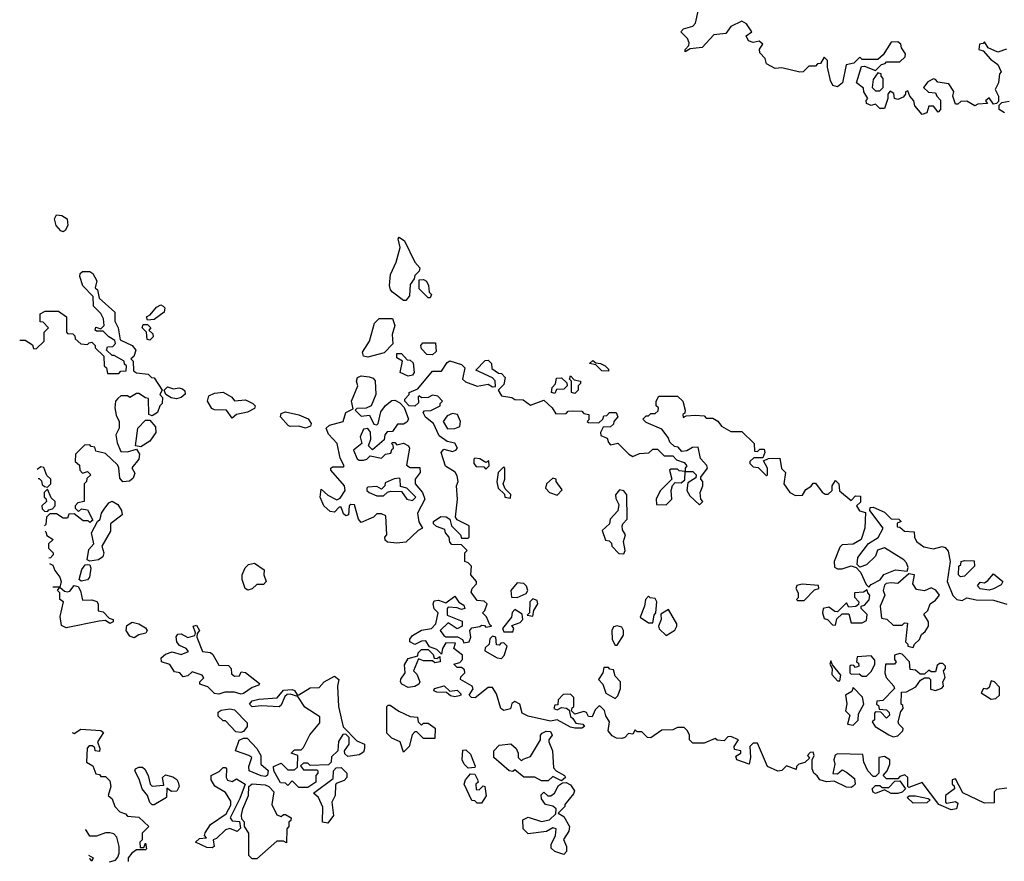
# Model space of a CAD drawing. Extents: x 2710666 to 2828562, y 857017 to 964538.
# Tile 38 of 138: x 2712240 to 2716664, y 900969 to 904749. Entities that reach past the tile are written whole.
import ezdxf

# ---------------------------------------------------------------- set-up
doc = ezdxf.new("R2010")
doc.units = 0

msp = doc.modelspace()

# ---------------------------------------------------------------- linework, layer by layer
at = {"layer": '0CON05XD'}
for points in [[(2716673.3, 904616.7), (2716635, 904602.5), (2716591.7, 904621.7), (2716575, 904650), (2716568.3, 904641.7), (2716551.7, 904638.3), (2716550, 904615), (2716568.3, 904608.3), (2716601.7, 904571.7), (2716635, 904547.5), (2716650, 904515), (2716642.5, 904505), (2716637.5, 904465), (2716622.5, 904435), (2716637.5, 904405), (2716638.3, 904381.7), (2716628.3, 904371.7), (2716615, 904370), (2716595, 904397.5), (2716580, 904385), (2716588.3, 904371.7), (2716545, 904370), (2716531.7, 904361.7), (2716495, 904382.5), (2716468.3, 904381.7), (2716455, 904370), (2716445, 904370), (2716432.5, 904405), (2716437, 904427), (2716415, 904460), (2716365, 904467.5), (2716355, 904480), (2716345, 904482.5), (2716320.7, 904469.3), (2716300, 904445), (2716323, 904423), (2716355, 904420), (2716360, 904405), (2716377, 904387), (2716377.5, 904345), (2716367, 904333), (2716345, 904360), (2716325, 904360), (2716315, 904330), (2716295, 904322.5), (2716261.7, 904361.7), (2716257.5, 904385), (2716240, 904405), (2716230, 904430), (2716220, 904425), (2716220, 904415), (2716209.3, 904400.7), (2716185, 904390), (2716170, 904395), (2716167, 904417), (2716151.7, 904428.3), (2716140, 904415), (2716140, 904395), (2716125, 904350), (2716105, 904350), (2716085, 904370), (2716065, 904363.3), (2716045, 904372.5), (2716043.6, 904386.4), (2716050, 904395), (2716032.5, 904425), (2716031.7, 904441.7), (2716000, 904465), (2716021.7, 904538.3), (2716035, 904540), (2716085, 904520), (2716111.7, 904548.3), (2716128.3, 904551.7), (2716135, 904560), (2716195, 904560), (2716218.3, 904581.7), (2716220, 904595), (2716201.7, 904621.7), (2716198.3, 904638.3), (2716185, 904650), (2716155, 904647.5), (2716119.3, 904590.7), (2716095, 904570), (2716025, 904570), (2716015, 904580), (2715987, 904553), (2715953.3, 904546.7), (2715937.5, 904465), (2715915, 904447.5), (2715893.6, 904453.6), (2715882.5, 904475), (2715870, 904535), (2715870, 904565), (2715855, 904580), (2715838.3, 904551.7), (2715825, 904550), (2715815, 904540), (2715785, 904540), (2715760, 904515), (2715745, 904512.5), (2715665, 904532.5), (2715635, 904530), (2715595, 904550), (2715590, 904575), (2715565, 904600), (2715563.3, 904616.7), (2715578.3, 904638.3), (2715561.7, 904651.7), (2715535, 904646.7), (2715514.1, 904654.1), (2715503.8, 904676.2), (2715530, 904695), (2715505, 904730), (2715485, 904742.5), (2715435, 904718.8), (2715412.7, 904687.3), (2715359.3, 904680.7), (2715305.6, 904624.4), (2715252.5, 904617.5), (2715230, 904605), (2715230, 904615), (2715247, 904633), (2715247.5, 904645), (2715240, 904665), (2715210, 904695), (2715223, 904707), (2715265, 904720), (2715277, 904733), (2715290, 904795)], [(2716105, 904430), (2716120, 904445), (2716120, 904485), (2716110, 904495), (2716110, 904505), (2716095, 904510), (2716075, 904480), (2716070, 904445), (2716085, 904430), (2716105, 904430)], [(2716665, 904330), (2716640, 904345), (2716640, 904365), (2716652.5, 904377.5), (2716685, 904382.5)], [(2712435, 903796.7), (2712425, 903800), (2712404.2, 903824.2), (2712396.2, 903855), (2712405, 903872.5), (2712429.5, 903869.5), (2712454.1, 903854.1), (2712456, 903825), (2712445, 903802.5), (2712435, 903796.7)], [(2713975, 903487.5), (2713965, 903487.5), (2713915.8, 903525.8), (2713906.1, 903536.1), (2713901.2, 903555), (2713905.8, 903605), (2713930.9, 903659.1), (2713950, 903725), (2713940, 903765), (2713945, 903772.5), (2713968.6, 903755), (2714015, 903660), (2714037.5, 903635), (2714035, 903620), (2714015, 903600), (2714012.5, 903585), (2713995, 903560), (2713991.7, 903508.3), (2713975, 903487.5)], [(2712240.2, 903310), (2712265, 903310), (2712298.3, 903288.3), (2712301.7, 903271.7), (2712315, 903270), (2712350, 903305), (2712350, 903345), (2712370, 903365), (2712345, 903390), (2712331.7, 903391.7), (2712331.7, 903428.3), (2712355, 903440), (2712415, 903440), (2712450, 903415), (2712450, 903345), (2712455, 903340), (2712478.3, 903338.3), (2712488.3, 903328.3), (2712490, 903315), (2712515, 903292.5), (2712545, 903290), (2712551.7, 903298.3), (2712565, 903300), (2712580, 903285), (2712580, 903275), (2712618.3, 903238.3), (2712620, 903195), (2712630, 903185), (2712635, 903160), (2712685, 903160), (2712695, 903170), (2712718.3, 903171.7), (2712720, 903195), (2712711.7, 903201.7), (2712710, 903215), (2712665, 903240), (2712655, 903240), (2712630, 903265), (2712635, 903280), (2712658.3, 903281.7), (2712670, 903295), (2712668.3, 903308.3), (2712640, 903325), (2712615, 903350), (2712585, 903350), (2712580, 903355), (2712581.7, 903368.3), (2712605, 903360), (2712620, 903375), (2712617.5, 903405), (2712605, 903430), (2712571.7, 903461.7), (2712570, 903505), (2712523.8, 903553.8), (2712510, 903595), (2712511.7, 903608.3), (2712522.5, 903617.5), (2712555, 903617.5), (2712569.3, 903609.3), (2712586.1, 903576.1), (2712580, 903545), (2712590, 903535), (2712597.5, 903497.5), (2712667.5, 903435), (2712667.5, 903395), (2712682.5, 903365), (2712691.7, 903311.7), (2712746.1, 903286.1), (2712762.5, 903265), (2712753.6, 903236.4), (2712740, 903225), (2712750, 903215), (2712751.7, 903171.7), (2712765, 903162.5), (2712817, 903157), (2712831.7, 903141.7), (2712845, 903140), (2712880, 903085), (2712870, 903065), (2712881.7, 903051.7), (2712880, 903025), (2712870, 903015), (2712860, 902985), (2712835, 902970), (2712820, 902975), (2712818.3, 903048.3), (2712805, 903050), (2712775, 903070), (2712765, 903070), (2712735, 903052.5), (2712725, 903060), (2712695, 903060), (2712681.7, 903048.3), (2712670, 903035), (2712667.5, 903005), (2712673, 902973), (2712687.5, 902945), (2712687.5, 902915), (2712672.5, 902885), (2712678.3, 902848.3), (2712695, 902810), (2712725, 902807.5), (2712765, 902820), (2712778.3, 902798.3), (2712776.2, 902775), (2712743.6, 902736.4), (2712757, 902713), (2712750.5, 902689.5), (2712734.2, 902675.8), (2712703.8, 902673.8), (2712690, 902690), (2712686.2, 902736.2), (2712679.3, 902749.3), (2712625, 902800), (2712581.7, 902811.7), (2712578.3, 902828.3), (2712561.7, 902831.7), (2712555, 902840), (2712531.7, 902838.3), (2712491.7, 902798.3), (2712490, 902765), (2712508.3, 902748.3), (2712510, 902725), (2712521.7, 902711.7), (2712545, 902720), (2712560, 902705), (2712541.7, 902688.3), (2712540, 902675), (2712530, 902665), (2712530, 902585), (2712501.7, 902578.3), (2712490, 902565), (2712490, 902555), (2712505, 902540), (2712518.3, 902551.7), (2712545, 902547.5), (2712568.3, 902501.7), (2712555, 902490), (2712547.5, 902497.5), (2712525, 902497.5), (2712485, 902530), (2712461.7, 902528.3), (2712455, 902510), (2712435, 902510), (2712405, 902530), (2712375, 902530), (2712360, 902515), (2712358.3, 902481.7), (2712352, 902475.9)], [(2714085, 903500), (2714075, 903500), (2714035, 903540), (2714035, 903580), (2714055, 903582.5), (2714067.5, 903575), (2714076.7, 903555), (2714080, 903525), (2714090, 903515), (2714085, 903500)], [(2712815, 903400), (2712810, 903415), (2712826.7, 903423.3), (2712855, 903457.5), (2712875, 903467.5), (2712885, 903462.5), (2712892.5, 903455), (2712890, 903435), (2712845, 903402.5), (2712815, 903400)], [(2712825, 903310), (2712813, 903313), (2712810, 903345), (2712790, 903365), (2712795, 903380), (2712815, 903380), (2712830, 903365), (2712820, 903355), (2712838.3, 903338.3), (2712840, 903325), (2712825, 903310)], [(2713805, 903233.8), (2713785, 903237.5), (2713780, 903255), (2713811.2, 903305), (2713834.2, 903385.8), (2713855, 903406.2), (2713915, 903407.5), (2713926.2, 903375), (2713913.8, 903335), (2713917, 903293), (2713878, 903252), (2713805, 903233.8)], [(2714095, 903243.3), (2714070, 903245), (2714045, 903270), (2714042.5, 903285), (2714051.7, 903298.3), (2714108.3, 903298.3), (2714111.7, 903258.3), (2714095, 903243.3)], [(2713985, 903147.5), (2713950, 903165), (2713960, 903215), (2713935, 903230), (2713935, 903250), (2713955, 903250), (2713981.7, 903221.7), (2713995, 903220), (2714008.3, 903208.3), (2714012.5, 903165), (2714005, 903152.5), (2713985, 903147.5)], [(2714235, 901950), (2714260, 901955), (2714267.5, 901975), (2714262.5, 902005), (2714271.7, 902018.3), (2714307, 902023), (2714315, 902030), (2714328.3, 902028.3), (2714335, 902020), (2714360, 902025), (2714351.7, 902031.7), (2714337, 902067), (2714320, 902085), (2714330, 902095), (2714340, 902125), (2714327, 902137), (2714295, 902140), (2714268.3, 902178.3), (2714272.5, 902195), (2714292.5, 902215), (2714292.5, 902225), (2714267.5, 902255), (2714270, 902295), (2714255, 902310), (2714240, 902315), (2714240, 902355), (2714250, 902365), (2714225, 902390), (2714181.7, 902391.7), (2714172.5, 902402.5), (2714170, 902425), (2714152.5, 902445), (2714150, 902460), (2714112.5, 902472.5), (2714100, 902485), (2714100, 902495), (2714131.7, 902518.3), (2714156.4, 902516.4), (2714172.5, 902505), (2714180, 902475), (2714220, 902435), (2714225, 902420), (2714255, 902420), (2714260, 902425), (2714260, 902475), (2714205, 902502.5), (2714197.5, 902515), (2714206.7, 902595), (2714203.3, 902655), (2714210, 902675), (2714205, 902700), (2714196.4, 902716.4), (2714153.9, 902743.9), (2714133.8, 902805), (2714145, 902820), (2714185, 902810), (2714200, 902815), (2714207.5, 902825), (2714195, 902847.5), (2714160, 902855), (2714125, 902880), (2714100, 902935), (2714063.6, 902963.6), (2714052.5, 902985), (2714058.3, 902991.7), (2714087, 902993), (2714130, 903015), (2714130, 903025), (2714140, 903035), (2714118.3, 903058.3), (2714095, 903062.5), (2714075, 903052.5), (2714045, 903050), (2714035, 903060), (2714030, 903055), (2714031.7, 903028.3), (2714015, 903012.5), (2713990, 903015), (2713970, 903035), (2713970, 903045), (2713990, 903065), (2713990, 903075), (2714028.3, 903091.7), (2714095, 903170), (2714135, 903170), (2714160.7, 903209.3), (2714173, 903217), (2714225, 903200), (2714240, 903185), (2714230, 903135), (2714242.5, 903122.5), (2714295, 903102.5), (2714345, 903112.5), (2714365, 903100), (2714378.3, 903101.7), (2714377, 903127), (2714365, 903140), (2714290, 903175), (2714331.7, 903218.3), (2714345, 903220), (2714360, 903205), (2714361.7, 903181.7), (2714391.7, 903161.7), (2714405, 903160), (2714421.7, 903141.7), (2714415, 903110), (2714390, 903085), (2714405, 903060), (2714451.7, 903051.7), (2714465, 903042.5), (2714501.7, 903041.7), (2714535, 903017.5), (2714595, 903040), (2714632.5, 903005), (2714648.3, 902978.3), (2714695, 902980), (2714705, 902990), (2714725, 902992.5), (2714765, 902990), (2714775, 902980), (2714797.5, 902975), (2714797.5, 902952.5), (2714790, 902945), (2714795, 902940), (2714841.7, 902938.3), (2714860, 902955), (2714865, 902970), (2714878.3, 902971.7), (2714890, 902985), (2714920, 902985), (2714927.5, 902965), (2714910, 902945), (2714908.3, 902931.7), (2714895, 902920), (2714861.7, 902918.3), (2714850, 902895), (2714851.7, 902881.7), (2714879.3, 902869.3), (2714885, 902850), (2714895, 902840), (2714927, 902847), (2714977, 902797), (2714995, 902787.5), (2715025, 902800), (2715067, 902803), (2715085, 902820), (2715105, 902820), (2715135, 902790), (2715175, 902790), (2715191.7, 902771.7), (2715225, 902760), (2715237.5, 902745), (2715230, 902735), (2715230, 902720), (2715265, 902720), (2715280, 902705), (2715278.3, 902691.7), (2715241.7, 902668.3), (2715237.5, 902635), (2715250.7, 902610.7), (2715295, 902570), (2715310, 902585), (2715300, 902595), (2715297.5, 902625), (2715310, 902655), (2715310, 902675), (2715300, 902685), (2715300, 902695), (2715330, 902735), (2715327, 902747), (2715298.3, 902778.3), (2715288.3, 902828.3), (2715263, 902827), (2715237, 902813), (2715215, 902810), (2715198.3, 902828.3), (2715181.7, 902831.7), (2715161.7, 902851.7), (2715153, 902873), (2715125, 902910), (2715055, 902940), (2715040, 902955), (2715055, 902970), (2715065, 902970), (2715075, 902980), (2715095, 902980), (2715108.3, 902991.7), (2715110, 903005), (2715100, 903015), (2715100, 903035), (2715111.7, 903058.3), (2715195, 903057.5), (2715220, 903035), (2715230, 902995), (2715228.3, 902981.7), (2715220, 902975), (2715221.7, 902961.7), (2715235, 902970), (2715275, 902972.5), (2715315, 902970), (2715325, 902960), (2715355, 902960), (2715376.4, 902946.4), (2715393.3, 902923.3), (2715435, 902900), (2715485, 902900), (2715540, 902845), (2715541.7, 902811.7), (2715555, 902810), (2715565, 902820), (2715585, 902820), (2715587.5, 902805), (2715578.3, 902781.7), (2715538.3, 902781.7), (2715520, 902765), (2715520, 902755), (2715535, 902740), (2715558.3, 902738.3), (2715595, 902700), (2715600, 902705), (2715600, 902735), (2715581.7, 902768.3), (2715605, 902777.5), (2715655, 902780), (2715663, 902733), (2715680, 902715), (2715672.5, 902665), (2715700, 902625), (2715725, 902612.5), (2715757, 902613), (2715771.7, 902638.3), (2715796.4, 902653.6), (2715805, 902667.5), (2715815, 902667.5), (2715845, 902627.5), (2715858.3, 902618.3), (2715871.7, 902618.3), (2715890, 902635), (2715890, 902655), (2715905, 902680), (2715920, 902665), (2715923.6, 902633.6), (2715975, 902590), (2715995, 902610), (2716018.3, 902608.3), (2716017.5, 902582.5), (2716000, 902565), (2716013.6, 902543.6), (2716040, 902535), (2716037.5, 902465), (2716020, 902415), (2715985, 902393.3), (2715935, 902390), (2715925, 902380), (2715900, 902315), (2715900.7, 902290.7), (2715915, 902282.5), (2715935, 902282.5), (2715975, 902296.7), (2715998.3, 902288.3), (2716017, 902267), (2716043, 902213), (2716055, 902200), (2716065, 902212.5), (2716106.7, 902233.3), (2716123, 902257), (2716175, 902278), (2716227.5, 902272.5), (2716231.7, 902288.3), (2716225, 902310), (2716213, 902323), (2716125, 902377.5), (2716094, 902366), (2716085, 902340), (2716045, 902300), (2716015, 902290), (2716002.5, 902302.5), (2716006.4, 902333.6), (2716053.6, 902396.4), (2716096.4, 902423.6), (2716120, 902465), (2716060, 902545), (2716061.7, 902558.3), (2716075, 902560), (2716125, 902537.5), (2716155, 902507.5), (2716190, 902505), (2716200, 902495), (2716181.7, 902488.3), (2716181.7, 902471.7), (2716195, 902470), (2716215, 902452.5), (2716258.3, 902448.3), (2716260, 902425), (2716270, 902405), (2716301.7, 902381.7), (2716345, 902372.5), (2716385, 902382.5), (2716398.3, 902378.3), (2716411.7, 902361.7), (2716420, 902315), (2716407.5, 902225), (2716433, 902163), (2716450, 902145), (2716475, 902140), (2716495, 902152.5), (2716537, 902143), (2716615, 902142.5), (2716675, 902123.3)], [(2714885, 903170), (2714855, 903172.5), (2714828.3, 903198.3), (2714800, 903205), (2714815, 903217.5), (2714828.3, 903208.3), (2714850, 903205), (2714870, 903195), (2714885, 903180), (2714885, 903170)], [(2713935, 902397.5), (2713893, 902403), (2713881.7, 902411.7), (2713880, 902425), (2713890, 902435), (2713885, 902520), (2713865, 902530), (2713845, 902530), (2713830, 902515), (2713775, 902490), (2713762.5, 902505), (2713745, 902570), (2713728.3, 902571.7), (2713720, 902565), (2713717.5, 902525), (2713705, 902520), (2713695, 902530), (2713685, 902560), (2713675, 902560), (2713655, 902537.5), (2713635, 902540), (2713606.7, 902565), (2713590, 902605), (2713595, 902640), (2713623.9, 902613.9), (2713665, 902592.5), (2713679.3, 902600.7), (2713702.5, 902635), (2713700, 902655), (2713637.5, 902725), (2713637.5, 902735), (2713645, 902740), (2713695, 902740), (2713697.5, 902745), (2713679.5, 902779.5), (2713665.9, 902845.9), (2713627.7, 902887.7), (2713617.5, 902915), (2713632, 902928), (2713693.3, 902945), (2713706, 902984), (2713738.3, 903001.7), (2713731.2, 903035), (2713758.8, 903105), (2713753.3, 903125), (2713758, 903142), (2713775, 903150), (2713810, 903145), (2713828.8, 903138.8), (2713837, 903127), (2713840, 903065), (2713820, 903015), (2713796.4, 903003.6), (2713755, 903002.5), (2713747.5, 902995), (2713775, 902968.8), (2713812.5, 902972.5), (2713831.7, 902931.7), (2713845, 902930), (2713850, 902935), (2713863, 902987), (2713883.6, 903016.4), (2713911.7, 903038.3), (2713925, 903040), (2713948.3, 903028.3), (2713967, 903007), (2713986.7, 902955), (2713979.3, 902940.7), (2713965, 902932.5), (2713938.3, 902931.7), (2713915, 902900), (2713891.7, 902898.3), (2713880, 902885), (2713878.3, 902861.7), (2713825, 902817.5), (2713807.5, 902835), (2713817.5, 902865), (2713817, 902897), (2713805, 902912.5), (2713785, 902910), (2713770, 902875), (2713777.5, 902845), (2713740, 902815), (2713756.1, 902776.1), (2713765, 902770), (2713785, 902770), (2713800, 902775), (2713815, 902790), (2713865, 902780), (2713883, 902797), (2713908.3, 902801.7), (2713911.7, 902818.3), (2713920, 902825), (2713918.3, 902838.3), (2713910, 902845), (2713915, 902850), (2713925, 902850), (2713935, 902840), (2713965, 902846.7), (2713987.5, 902835), (2713991.2, 902825), (2713978.3, 902748.3), (2713995, 902737.5), (2714038.3, 902738.3), (2714040, 902715), (2714017.5, 902685), (2714017.5, 902665), (2714050, 902625), (2714060, 902595), (2714027, 902533), (2714033.6, 902493.6), (2714050, 902465), (2714030, 902455), (2713975, 902402.5), (2713935, 902397.5)], [(2714735, 903070), (2714720, 903075), (2714720, 903125), (2714710, 903135), (2714715, 903150), (2714731.7, 903131.7), (2714760, 903125), (2714760, 903115), (2714750, 903105), (2714750, 903085), (2714735, 903070)], [(2714645, 903070), (2714630, 903075), (2714633, 903097), (2714647, 903113), (2714651.7, 903138.3), (2714675, 903140), (2714698.3, 903118.3), (2714700, 903105), (2714685, 903090), (2714651.7, 903088.3), (2714645, 903070)], [(2712945, 903046.2), (2712921.2, 903051.2), (2712897.5, 903065), (2712890, 903085), (2712905, 903100), (2712931.7, 903091.7), (2712955, 903096.2), (2712971.7, 903091.7), (2712981.7, 903081.7), (2712983.3, 903066.7), (2712965, 903052), (2712945, 903046.2)], [(2713195, 902960), (2713170, 902995), (2713115, 902996), (2713102.9, 903002.9), (2713083.3, 903035), (2713090.5, 903059.5), (2713115, 903072), (2713155, 903076.2), (2713193, 903053), (2713205, 903037.5), (2713255, 903042), (2713287.5, 903025), (2713297.5, 903015), (2713295, 903002.5), (2713264.2, 902985.8), (2713214.1, 902975.9), (2713195, 902960)], [(2713525, 902913.8), (2713495, 902923.8), (2713455, 902921.2), (2713445.9, 902925.9), (2713412.5, 902965), (2713415, 902980), (2713435, 902987.5), (2713494.1, 902974.1), (2713536.2, 902956.2), (2713550, 902935), (2713546, 902924), (2713525, 902913.8)], [(2714161.7, 902911.7), (2714195, 902912.5), (2714218.3, 902921.7), (2714220, 902945), (2714206.4, 902976.4), (2714185, 902980), (2714160.7, 902969.3), (2714142.5, 902945), (2714161.7, 902911.7)], [(2712785, 902830), (2712760, 902835), (2712771.2, 902915), (2712805, 902950), (2712825, 902950), (2712850.7, 902920.7), (2712852.5, 902895), (2712824.2, 902855.8), (2712785, 902830)], [(2714335, 902730), (2714350, 902745), (2714348.3, 902768.3), (2714335, 902760), (2714307, 902777), (2714285, 902780), (2714280, 902775), (2714280, 902755), (2714291.7, 902741.7), (2714325, 902740), (2714335, 902730)], [(2712323.5, 902688.7), (2712328.3, 902688.3), (2712338.3, 902678.3), (2712341.7, 902661.7), (2712351.7, 902651.7), (2712365, 902650), (2712380, 902665), (2712380, 902685), (2712361.7, 902701.7), (2712348.3, 902738.3), (2712335, 902740), (2712318.1, 902728.7)], [(2714445, 902600), (2714447, 902617), (2714421.7, 902641.7), (2714412.5, 902665), (2714420, 902685), (2714420, 902735), (2714415, 902740), (2714390, 902715), (2714383.6, 902673.6), (2714390, 902645), (2714418.3, 902618.3), (2714420, 902605), (2714445, 902600)], [(2715145, 902570), (2715170, 902595), (2715167.5, 902635), (2715172.5, 902657.5), (2715185, 902670), (2715211.7, 902668.3), (2715228.3, 902681.7), (2715230, 902720), (2715203, 902723), (2715195, 902730), (2715165, 902730), (2715160, 902725), (2715170, 902685), (2715117, 902633), (2715100, 902595), (2715101.7, 902571.7), (2715145, 902570)], [(2714005, 902590), (2714020, 902605), (2713980, 902645), (2713951.7, 902651.7), (2713950, 902685), (2713945, 902690), (2713923, 902687), (2713881.7, 902668.3), (2713880, 902655), (2713865, 902640), (2713845, 902652.5), (2713805, 902650), (2713800, 902645), (2713800, 902635), (2713810, 902625), (2713845, 902610), (2713875, 902610), (2713893, 902627), (2713908.3, 902631.7), (2713955, 902630), (2713980, 902595), (2714005, 902590)], [(2714655, 902613.3), (2714677, 902637), (2714650, 902675), (2714650, 902685), (2714635, 902690), (2714607.5, 902665), (2714602.5, 902645), (2714620, 902625), (2714655, 902613.3)], [(2712365, 902540), (2712371.7, 902548.3), (2712388.3, 902551.7), (2712400, 902565), (2712400, 902585), (2712381.7, 902601.7), (2712365, 902640), (2712350, 902625), (2712350, 902605), (2712358.3, 902598.3), (2712360, 902585), (2712340, 902565), (2712341.8, 902551.7), (2712351.7, 902541.7), (2712365, 902540)], [(2714955, 902350), (2714960, 902365), (2714952.5, 902405), (2714962.5, 902435), (2714948.3, 902458.3), (2714947.5, 902475), (2714950, 902485), (2714970, 902505), (2714967.5, 902615), (2714955, 902632.5), (2714935, 902637.5), (2714917.5, 902615), (2714918.3, 902598.3), (2714931.7, 902571.7), (2714927, 902543), (2714892.5, 902505), (2714890, 902485), (2714857.5, 902455), (2714871.7, 902411.7), (2714888.3, 902408.3), (2714898.3, 902398.3), (2714900, 902385), (2714931.7, 902351.7), (2714955, 902350)], [(2712555, 902316.7), (2712543, 902323), (2712551.1, 902368.9), (2712573.3, 902395), (2712562.5, 902445), (2712590, 902495), (2712602.5, 902505), (2712607.7, 902532.3), (2712619.1, 902550.9), (2712640.3, 902579.7), (2712656.4, 902586.4), (2712680.8, 902570.8), (2712697.5, 902545), (2712700, 902525), (2712647.5, 902485), (2712648, 902452), (2712610, 902385), (2712618, 902355), (2712614, 902336), (2712595, 902323.3), (2712555, 902316.7)], [(2712355.3, 902451.1), (2712358.3, 902448.3), (2712361.7, 902431.7), (2712390, 902415), (2712370, 902395), (2712370, 902375), (2712390, 902355), (2712390, 902345), (2712378.3, 902331.7), (2712371.4, 902330.3)], [(2713265, 902187.5), (2713252.5, 902195), (2713240, 902235), (2713240, 902255), (2713253, 902287), (2713267.5, 902302.5), (2713295, 902307.5), (2713338.3, 902278.3), (2713337.5, 902255), (2713347.5, 902225), (2713335, 902212.5), (2713305, 902212.5), (2713285, 902192.5), (2713265, 902187.5)], [(2716467, 902247), (2716457.5, 902255), (2716460, 902295), (2716468.3, 902301.7), (2716470, 902315), (2716485, 902320), (2716528.3, 902318.3), (2716530, 902295), (2716485, 902250), (2716467, 902247)], [(2712374.5, 902307.2), (2712389.3, 902299.3), (2712397.5, 902275), (2712420, 902245), (2712426.7, 902225), (2712420, 902200), (2712441.7, 902181.7), (2712455, 902180), (2712465, 902182.5), (2712485, 902207.5), (2712503.6, 902203.6), (2712514.1, 902184.1), (2712521.7, 902141.7), (2712565, 902143.3), (2712586.2, 902136.2), (2712592.5, 902125), (2712593.3, 902093.3), (2712615, 902090), (2712641.7, 902061.7), (2712660, 902055), (2712660, 902045), (2712645, 902037.5), (2712625, 902050), (2712597, 902047), (2712448.3, 902018.3), (2712428.8, 902028.8), (2712422, 902068), (2712437.5, 902135), (2712420, 902145), (2712420, 902175), (2712410, 902185), (2712420, 902200), (2712388.9, 902200)], [(2712517, 902227), (2712507.5, 902235), (2712520, 902280), (2712535, 902300), (2712545, 902302.5), (2712555, 902300), (2712560, 902285), (2712553.3, 902245), (2712545, 902232.5), (2712517, 902227)], [(2714475, 902153.3), (2714515, 902172.5), (2714522.5, 902185), (2714517.5, 902205), (2714505, 902217.5), (2714475, 902220), (2714447.5, 902185), (2714450, 902155), (2714475, 902153.3)], [(2716255, 901930), (2716260, 901945), (2716282.5, 901965), (2716291.7, 901988.3), (2716308.3, 902001.7), (2716322.5, 902025), (2716322.5, 902045), (2716301.7, 902078.3), (2716320, 902095), (2716330, 902125), (2716355, 902142.5), (2716372.5, 902165), (2716356.4, 902186.4), (2716335, 902197.5), (2716305, 902183.3), (2716269.3, 902189.3), (2716253.3, 902215), (2716260, 902255), (2716235, 902260), (2716185, 902216.7), (2716155, 902220), (2716133, 902217), (2716125, 902210), (2716120, 902185), (2716127.5, 902165), (2716106.7, 902115), (2716111.7, 902061.7), (2716136.1, 902056.1), (2716165, 902030), (2716205, 902030), (2716215, 902040), (2716228.3, 902038.3), (2716220, 901955), (2716230, 901945), (2716230, 901935), (2716255, 901930)], [(2716595, 902187.5), (2716555, 902192.5), (2716543.6, 902206.4), (2716555, 902222.5), (2716575, 902220), (2716589.3, 902230.7), (2716615, 902260), (2716657.5, 902225), (2716649.3, 902210.7), (2716615, 902192.5), (2716595, 902187.5)], [(2715765, 902140), (2715811.7, 902188.3), (2715830, 902195), (2715828.3, 902208.3), (2715755, 902213.3), (2715731.7, 902208.3), (2715727.5, 902195), (2715737.5, 902175), (2715737.5, 902152.5), (2715730, 902145), (2715735, 902140), (2715765, 902140)], [(2715905, 902030), (2715911.7, 902058.3), (2715935, 902080), (2715965, 902080), (2715975, 902040), (2716025, 902040), (2716045, 902050), (2716047, 902077), (2716020, 902105), (2716020, 902115), (2716035, 902120), (2716057, 902143), (2716060, 902165), (2716050, 902175), (2716048.3, 902188.3), (2716031.7, 902178.3), (2715990, 902175), (2715990, 902155), (2716010, 902135), (2716008.3, 902121.7), (2715997, 902113), (2715965, 902110), (2715955, 902130), (2715915, 902090), (2715901.7, 902091.7), (2715875, 902110), (2715850, 902105), (2715847.5, 902085), (2715855, 902060), (2715870, 902055), (2715891.7, 902031.7), (2715905, 902030)], [(2716675, 901297.5), (2716628.3, 901291.7), (2716618.3, 901281.7), (2716618.3, 901231.7), (2716575, 901230), (2716476.7, 901276.7), (2716445, 901340), (2716430, 901335), (2716430, 901315), (2716438.3, 901308.3), (2716440, 901295), (2716400, 901265), (2716400, 901235), (2716405, 901230), (2716445, 901237.5), (2716455, 901230), (2716448.8, 901205), (2716425, 901200), (2716370, 901225), (2716295, 901322.5), (2716235, 901300), (2716230, 901305), (2716230, 901345), (2716217, 901357), (2716195, 901350), (2716185, 901340), (2716135, 901340), (2716120, 901355), (2716137.5, 901375), (2716150, 901405), (2716150, 901425), (2716125, 901440), (2716100, 901435), (2716100, 901365), (2716085, 901350), (2716075, 901350), (2716050, 901375), (2716032.5, 901415), (2716028.3, 901448.3), (2715915, 901452.5), (2715903.6, 901446.4), (2715897.5, 901425), (2715902.5, 901405), (2715893, 901363), (2715915, 901362.5), (2715935, 901380), (2715955, 901370), (2715990.7, 901340.7), (2715993.3, 901315), (2715985, 901306.7), (2715975, 901300.8), (2715955, 901301.4), (2715899.3, 901329.3), (2715865, 901326), (2715834.4, 901334.4), (2715823.3, 901353.3), (2715807.5, 901365), (2715800, 901385), (2715800, 901425), (2715810, 901445), (2715805, 901460), (2715791.7, 901458.3), (2715780, 901445), (2715788.3, 901431.7), (2715767, 901413), (2715740, 901405), (2715730, 901395), (2715728.3, 901381.7), (2715685, 901397.5), (2715663.6, 901376.4), (2715645.8, 901374.2), (2715600, 901395), (2715555, 901500), (2715535, 901500), (2715520, 901485), (2715523.3, 901435), (2715517.5, 901405), (2715462.5, 901425), (2715458.3, 901441.7), (2715480, 901455), (2715480, 901465), (2715451.7, 901471.7), (2715450, 901485), (2715470, 901515), (2715435, 901530), (2715421.7, 901528.3), (2715405, 901510), (2715373, 901513), (2715365, 901520), (2715315, 901500), (2715265, 901500), (2715250, 901515), (2715250, 901535), (2715240, 901555), (2715225, 901570), (2715195, 901570), (2715175, 901560), (2715125, 901557.5), (2715076.4, 901523.6), (2715060, 901525), (2715035, 901550), (2715015, 901550), (2715005, 901560), (2714995, 901540), (2714975, 901542.5), (2714958.8, 901525), (2714945, 901520), (2714921.8, 901521.8), (2714902.5, 901532.5), (2714883.8, 901555), (2714890, 901595), (2714873, 901623), (2714867, 901647), (2714850, 901665), (2714843, 901667), (2714825, 901650), (2714811.7, 901618.3), (2714795, 901620), (2714786.7, 901636.7), (2714775, 901642.5), (2714735, 901630), (2714720, 901645), (2714721.7, 901658.3), (2714730, 901665), (2714730, 901705), (2714715, 901720), (2714681.7, 901718.3), (2714660, 901695), (2714658.3, 901671.7), (2714645, 901670), (2714640, 901655), (2714655, 901650), (2714675, 901660), (2714697, 901657), (2714708.3, 901648.3), (2714715, 901620), (2714725, 901610), (2714739.3, 901589.3), (2714770, 901585), (2714777.5, 901575), (2714765, 901566.7), (2714735, 901566.7), (2714715, 901571.2), (2714655, 901603.8), (2714625, 901598), (2714525, 901620.8), (2714497.5, 901635), (2714487.5, 901675), (2714465, 901687.5), (2714451.7, 901678.3), (2714445.8, 901654.2), (2714415, 901646), (2714401.2, 901655), (2714381.7, 901721.7), (2714365, 901750), (2714345, 901750), (2714287, 901703), (2714270, 901705), (2714260, 901715), (2714277, 901743), (2714272.5, 901755), (2714220, 901785), (2714221.7, 901798.3), (2714240, 901815), (2714238.3, 901828.3), (2714225, 901840), (2714205, 901840), (2714190, 901855), (2714218.3, 901861.7), (2714230, 901875), (2714230, 901895), (2714190, 901925), (2714198.3, 901948.3), (2714155, 901950), (2714140, 901925), (2714135, 901900), (2714115, 901920), (2714081.7, 901931.7), (2714065, 901960), (2714045, 901957.5), (2714015, 901942.5), (2713992.5, 901955), (2713993, 901967), (2714005, 901982.5), (2714045, 902007.5), (2714090, 902015), (2714110, 902035), (2714120, 902085), (2714103, 902103), (2714097.5, 902125), (2714101.7, 902138.3), (2714121.7, 902141.7), (2714155, 902130), (2714195, 902160), (2714213.3, 902133.3), (2714235, 902120), (2714240, 902105), (2714225, 902100), (2714205, 902107.5), (2714165, 902110), (2714160, 902105), (2714160, 902075), (2714228.3, 902048.3), (2714227.5, 902025), (2714205, 902012.5), (2714165, 902040), (2714130, 902005), (2714145, 901982.5), (2714155, 901977.5), (2714207, 901977), (2714230, 901965), (2714235, 901950)], [(2714545, 902070), (2714550, 902095), (2714567.5, 902125), (2714565, 902140), (2714545, 902147.5), (2714532.5, 902135), (2714530, 902085), (2714520, 902075), (2714545, 902070)], [(2715085, 902040), (2715090, 902075), (2715097.5, 902085), (2715102.5, 902135), (2715095, 902150), (2715073, 902153), (2715065, 902160), (2715052.5, 902145), (2715047.5, 902115), (2715027.5, 902065), (2715065, 902040), (2715085, 902040)], [(2714455, 902000), (2714460, 902015), (2714451.7, 902028.3), (2714488.3, 902041.7), (2714500, 902055), (2714498.3, 902078.3), (2714465, 902100), (2714453, 902087), (2714450, 902065), (2714410, 902015), (2714415, 902000), (2714455, 902000)], [(2715145, 901982.5), (2715183, 902007), (2715192.5, 902025), (2715192.5, 902035), (2715155, 902100), (2715121.2, 902078.8), (2715122.5, 902055), (2715110, 902025), (2715113.6, 902013.6), (2715145, 901982.5)], [(2712755, 901973.3), (2712735, 901980), (2712718, 902005), (2712721.4, 902028.6), (2712745, 902043.8), (2712776.1, 902036.1), (2712805, 902017.5), (2712812.5, 902005), (2712807, 901993), (2712775, 901986.2), (2712755, 901973.3)], [(2713235, 901720), (2713205, 901728.8), (2713161.7, 901728.3), (2713135, 901720), (2713115, 901723.3), (2713085, 901752.5), (2713050, 901765), (2713050, 901775), (2713067, 901793), (2713060, 901805), (2713015, 901820), (2712995, 901802.5), (2712975, 901797.5), (2712960, 901815), (2712935, 901820), (2712915, 901852.5), (2712877.5, 901865), (2712876.4, 901883.6), (2712895, 901900), (2712925, 901910), (2712965, 901897.5), (2712998.3, 901911.7), (2712987.5, 901925), (2712958.3, 901938.3), (2712946.2, 901955), (2712943, 901977), (2712951.2, 901988.8), (2712965, 901991.2), (2712995, 901974.2), (2713027.5, 901982.5), (2713030, 901995), (2713020, 902025), (2713035, 902030), (2713047.5, 902005), (2713038.3, 901991.7), (2713036.7, 901975), (2713061.7, 901911.7), (2713097, 901907), (2713108.3, 901898.3), (2713135, 901850), (2713178.3, 901848.3), (2713190, 901835), (2713191.7, 901811.7), (2713205, 901800), (2713228.3, 901801.7), (2713235, 901820), (2713255, 901817.5), (2713318.3, 901768.3), (2713315, 901760), (2713285, 901750), (2713245, 901722.5), (2713235, 901720)], [(2714925, 901940), (2714952.5, 901985), (2714952.5, 902005), (2714945, 902020), (2714925, 902026.7), (2714907.5, 902022.5), (2714900, 902005), (2714902.5, 901965), (2714915, 901940), (2714925, 901940)], [(2714405, 901880), (2714417, 901893), (2714430, 901935), (2714415, 901950), (2714401.7, 901948.3), (2714395, 901940), (2714381.7, 901941.7), (2714380, 901975), (2714365, 901980), (2714351.7, 901968.3), (2714350, 901945), (2714331.7, 901928.3), (2714330, 901915), (2714385, 901882.5), (2714405, 901880)], [(2713985, 901750), (2713956.7, 901765), (2713951.2, 901775), (2713952.3, 901787.7), (2713972.5, 901815), (2713968.3, 901851.7), (2713985, 901880), (2714028.3, 901891.7), (2714030, 901905), (2714045, 901920), (2714075, 901920), (2714098.3, 901898.3), (2714101.7, 901881.7), (2714115, 901880), (2714128.3, 901888.3), (2714130, 901865), (2714105, 901860), (2714095, 901870), (2714055, 901870), (2714031.7, 901878.3), (2714010, 901825), (2714025, 901810), (2714037.5, 901775), (2714033.3, 901765), (2714015, 901754.3), (2713985, 901750)], [(2715925, 901780), (2715930, 901805), (2715891.7, 901851.7), (2715885, 901870), (2715880, 901855), (2715890, 901835), (2715888.3, 901808.3), (2715915, 901780), (2715925, 901780)], [(2716045, 901800), (2716067, 901823), (2716082.5, 901855), (2716081.7, 901871.7), (2716065, 901892.5), (2716003, 901887), (2716000, 901865), (2716008.3, 901858.3), (2716010, 901845), (2715995, 901840), (2715988.3, 901848.3), (2715975, 901850), (2715970, 901845), (2715970, 901815), (2715975, 901810), (2716011.7, 901811.7), (2716025, 901800), (2716045, 901800)], [(2716165, 901527.5), (2716185, 901532.5), (2716207.5, 901555), (2716210, 901565), (2716190, 901585), (2716187.5, 901595), (2716198.3, 901641.7), (2716210, 901655), (2716208.3, 901668.3), (2716200, 901675), (2716201.7, 901728.3), (2716225, 901730), (2716267, 901753), (2716287, 901783), (2716305, 901792.5), (2716325, 901792.5), (2716332.5, 901785), (2716331.7, 901741.7), (2716355, 901736.7), (2716383, 901747), (2716390, 901755), (2716387.5, 901775), (2716397.5, 901795), (2716390, 901825), (2716400, 901835), (2716400, 901845), (2716387, 901857), (2716373, 901857), (2716361.7, 901848.3), (2716355, 901820), (2716335, 901820), (2716325, 901827.5), (2716305, 901810), (2716285, 901810), (2716265, 901827.5), (2716240.7, 901830.7), (2716237.5, 901865), (2716205, 901900), (2716195, 901902.5), (2716170, 901895), (2716170, 901875), (2716177.5, 901865), (2716170, 901855), (2716130, 901855), (2716127.5, 901815), (2716132.5, 901795), (2716167.5, 901755), (2716170, 901745), (2716118.3, 901691.7), (2716091.7, 901688.3), (2716090, 901675), (2716098.3, 901668.3), (2716101.7, 901651.7), (2716135, 901650), (2716147, 901637), (2716147.5, 901625), (2716135, 901612.5), (2716108.3, 901638.3), (2716085, 901640), (2716080, 901635), (2716080, 901605), (2716070, 901595), (2716083.9, 901573.9), (2716145, 901537.5), (2716165, 901527.5)], [(2714915, 901700), (2714927, 901713), (2714940, 901745), (2714940, 901775), (2714915, 901800), (2714908.3, 901828.3), (2714891.7, 901831.7), (2714885, 901840), (2714865, 901840), (2714860, 901815), (2714840, 901785), (2714860, 901765), (2714873.6, 901723.6), (2714915, 901700)], [(2713535, 901300), (2713495, 901300), (2713465, 901330), (2713445, 901310), (2713435, 901320), (2713411.7, 901321.7), (2713382.5, 901375), (2713380, 901395), (2713415, 901410), (2713445, 901380), (2713475, 901380), (2713488.3, 901391.7), (2713490, 901445), (2713460, 901455), (2713475, 901470), (2713505, 901470), (2713515, 901480), (2713543, 901537), (2713588.3, 901591.7), (2713588.3, 901618.3), (2713520.7, 901660.7), (2713490, 901710), (2713455, 901720), (2713441.2, 901718.8), (2713431.2, 901708.8), (2713415, 901670), (2713406.4, 901663.6), (2713325, 901667.5), (2713285, 901662.5), (2713272.5, 901675), (2713285, 901690), (2713315, 901697.5), (2713397, 901703), (2713425, 901737.5), (2713465, 901741.2), (2713475, 901736.7), (2713487.5, 901717.5), (2713495, 901716.7), (2713545, 901747.5), (2713585, 901750), (2713607.5, 901775), (2713655, 901801.2), (2713673.3, 901785), (2713667.5, 901755), (2713672.5, 901665), (2713693, 901573), (2713755, 901510), (2713790, 901495), (2713790, 901475), (2713785, 901460), (2713765, 901447.5), (2713715, 901440), (2713701.7, 901451.7), (2713700, 901465), (2713720, 901495), (2713720, 901525), (2713705, 901540), (2713691.7, 901538.3), (2713673, 901507), (2713670, 901465), (2713641.7, 901438.3), (2713640, 901415), (2713628.3, 901401.7), (2713545, 901400), (2713535, 901410), (2713515, 901410), (2713501.7, 901398.3), (2713515, 901380), (2713575, 901380), (2713580, 901375), (2713580, 901365), (2713570, 901355), (2713570, 901325), (2713535, 901300)], [(2716605, 901697.5), (2716625, 901700), (2716642.5, 901715), (2716641.7, 901751.7), (2716620, 901775), (2716605, 901780), (2716595, 901750), (2716585, 901742.5), (2716570, 901745), (2716560, 901725), (2716605, 901697.5)], [(2714195, 901707.5), (2714175, 901712.5), (2714157.5, 901727.5), (2714115, 901728), (2714101.2, 901735), (2714103.3, 901745), (2714147, 901757), (2714172.5, 901732.5), (2714205, 901737.5), (2714221.7, 901721.7), (2714222.5, 901715), (2714215, 901712), (2714195, 901707.5)], [(2715985, 901580), (2716007, 901603), (2716008.3, 901631.7), (2716032.5, 901675), (2716027, 901707), (2715985, 901750), (2715978.3, 901731.7), (2715950, 901715), (2715956.7, 901676.7), (2715950, 901645), (2715970, 901625), (2715960, 901585), (2715985, 901580)], [(2713233, 901547), (2713210.7, 901550.7), (2713165, 901600), (2713155, 901600), (2713131.7, 901621.7), (2713131.7, 901638.3), (2713145, 901647.5), (2713185, 901653.3), (2713205, 901650), (2713261.7, 901591.7), (2713262.5, 901575), (2713245, 901552.5), (2713233, 901547)], [(2713965, 901460), (2713950, 901505), (2713911.7, 901521.7), (2713890, 901545), (2713890, 901665), (2713895, 901670), (2713905, 901670), (2713943, 901643), (2713995, 901620), (2714027, 901617), (2714030, 901595), (2714045, 901580), (2714055, 901590), (2714075, 901590), (2714107, 901567), (2714105, 901520), (2714055, 901520), (2714025, 901550), (2714015, 901550), (2714003, 901537), (2713990, 901485), (2713965, 901460)], [(2712476.2, 901547.9), (2712485, 901542.5), (2712515, 901562.5), (2712605, 901556.7), (2712617, 901547), (2712590, 901505), (2712600, 901475), (2712598.3, 901461.7), (2712580, 901465), (2712578.3, 901478.3), (2712567.5, 901487.5), (2712553, 901487), (2712543, 901477), (2712540, 901415), (2712568.3, 901398.3), (2712581.7, 901361.7), (2712598.3, 901358.3), (2712605, 901350), (2712625, 901350), (2712645, 901330), (2712650, 901305), (2712637.5, 901265), (2712655, 901250), (2712667.5, 901215), (2712690.7, 901190.7), (2712715, 901182.5), (2712725, 901172.5), (2712775, 901166.7), (2712820, 901125), (2712790, 901095), (2712790, 901065), (2712780, 901055), (2712781.7, 901031.7), (2712798.3, 901031.7), (2712805, 901050), (2712810, 901025), (2712805, 901020), (2712765, 901020), (2712743.6, 901006.4), (2712727.5, 900985), (2712728.3, 900968.3)], [(2713345, 901350), (2713325, 901352.5), (2713271.2, 901375), (2713270, 901395), (2713282.5, 901435), (2713270, 901445), (2713210, 901465), (2713227, 901513), (2713245, 901522.5), (2713261.7, 901521.7), (2713305.8, 901475.8), (2713323.8, 901445), (2713324.2, 901405), (2713357, 901377), (2713353.8, 901356.2), (2713345, 901350)], [(2714675, 901330), (2714635, 901350), (2714615, 901330), (2714585, 901330), (2714555, 901346.7), (2714505, 901347.5), (2714465, 901380), (2714455, 901372.5), (2714440, 901375), (2714370, 901435), (2714370, 901465), (2714395, 901490), (2714447, 901497), (2714470, 901475), (2714480, 901455), (2714480, 901435), (2714495, 901420), (2714501.7, 901428.3), (2714535, 901440), (2714580, 901515), (2714580, 901535), (2714587.5, 901545), (2714605, 901553.3), (2714625, 901552.5), (2714632.5, 901535), (2714617.5, 901515), (2714617.5, 901505), (2714633.3, 901465), (2714638.3, 901388.3), (2714650, 901375), (2714687.5, 901355), (2714692.5, 901345), (2714675, 901330)], [(2714255, 901387.5), (2714237.5, 901405), (2714227.5, 901425), (2714231.7, 901468.3), (2714245, 901470), (2714265, 901450), (2714287, 901397), (2714285, 901390), (2714255, 901387.5)], [(2712835, 901222.5), (2712825, 901232.5), (2712813.8, 901265), (2712790, 901295), (2712777.7, 901337.7), (2712757.5, 901375), (2712760, 901385), (2712775, 901392.5), (2712791.7, 901391.7), (2712803, 901383), (2712817.5, 901355), (2712826.7, 901315), (2712835, 901306.7), (2712888.3, 901311.7), (2712882.5, 901345), (2712895, 901357.5), (2712928.3, 901348.3), (2712946.4, 901336.4), (2712952.5, 901325), (2712956.7, 901305), (2712946.2, 901283.8), (2712923, 901283), (2712901.7, 901298.3), (2712900, 901255), (2712845, 901223.3), (2712835, 901222.5)], [(2713105, 901030), (2713081.7, 901031.7), (2713030, 901055), (2713048.3, 901071.7), (2713080, 901075), (2713070, 901085), (2713073, 901097), (2713097.5, 901135), (2713167.7, 901182.3), (2713189.4, 901220.6), (2713189.1, 901239.1), (2713165, 901277.5), (2713117, 901307), (2713100, 901335), (2713100, 901355), (2713137, 901373), (2713155, 901390), (2713165, 901390), (2713170, 901385), (2713167.5, 901345), (2713173.6, 901333.6), (2713195, 901327.5), (2713215, 901340), (2713252.5, 901315), (2713229.1, 901250.9), (2713186.2, 901165), (2713195, 901151.2), (2713228.3, 901148.3), (2713231.7, 901118.3), (2713216.7, 901103.3), (2713185, 901116.2), (2713165, 901110.8), (2713125, 901071.2), (2713110, 901065), (2713113.3, 901035), (2713105, 901030)], [(2713625, 901140), (2713600, 901145), (2713601.7, 901211.7), (2713582.5, 901255), (2713560, 901275), (2713648.3, 901341.7), (2713650, 901375), (2713661.7, 901388.3), (2713685, 901390), (2713710, 901365), (2713710, 901345), (2713698.3, 901331.7), (2713661.7, 901318.3), (2713658.3, 901311.7), (2713657.5, 901265), (2713643.3, 901235), (2713650, 901175), (2713625, 901140)], [(2714315, 901230), (2714295, 901230), (2714285, 901240), (2714271.7, 901241.7), (2714237.5, 901315), (2714242.5, 901335), (2714265, 901362.5), (2714285, 901360), (2714297, 901337), (2714300, 901325), (2714290, 901315), (2714291.7, 901291.7), (2714305, 901290), (2714322.5, 901307.5), (2714330, 901305), (2714336.4, 901263.6), (2714315, 901230)], [(2713305, 900980), (2713285, 900980), (2713270, 900995), (2713270, 901095), (2713250, 901125), (2713250, 901145), (2713238.3, 901158.3), (2713236.4, 901176.4), (2713242, 901205), (2713268.6, 901265), (2713270, 901305), (2713285, 901317.1), (2713343, 901313), (2713360, 901305), (2713381.7, 901281.7), (2713372.5, 901225), (2713395, 901177.5), (2713415, 901170), (2713425, 901180), (2713435, 901180), (2713460, 901165), (2713458.3, 901151.7), (2713450, 901145), (2713450, 901125), (2713440, 901115), (2713438.3, 901051.7), (2713425, 901060), (2713395, 901060), (2713305, 900980)], [(2714685, 901000), (2714643.9, 901013.9), (2714628.3, 901028.3), (2714627.5, 901045), (2714647.5, 901085), (2714650, 901115), (2714635, 901120), (2714607, 901103), (2714525, 901092.5), (2714502.5, 901115), (2714500, 901155), (2714525, 901166.7), (2714585, 901147.5), (2714620, 901155), (2714648.3, 901181.7), (2714650, 901205), (2714635, 901217.5), (2714602.5, 901225), (2714585, 901250), (2714583, 901267), (2714595, 901280), (2714613, 901263), (2714627, 901263), (2714642.5, 901275), (2714660.7, 901309.3), (2714678.3, 901321.7), (2714695, 901322.5), (2714715, 901312.5), (2714732.5, 901285), (2714728.3, 901271.7), (2714690, 901225), (2714690, 901215), (2714660, 901185), (2714685, 901170), (2714710, 901125), (2714706.7, 901105), (2714683.6, 901066.4), (2714696.7, 901035), (2714696.2, 901013.8), (2714685, 901000)], [(2716185, 901273.3), (2716155, 901273.3), (2716125, 901290), (2716085, 901274), (2716075, 901280), (2716070, 901295), (2716085, 901310), (2716105, 901310), (2716115, 901300), (2716145, 901300), (2716171.7, 901328.3), (2716195, 901330), (2716220, 901295), (2716205, 901280), (2716185, 901273.3)], [(2716255, 901230), (2716227.5, 901255), (2716237, 901263), (2716265, 901263.3), (2716321.7, 901251.7), (2716330, 901245), (2716315, 901231.2), (2716255, 901230)], [(2712643.9, 900966.1), (2712670, 900975), (2712681.7, 900988.3), (2712687.5, 901005), (2712686.7, 901035), (2712677, 901077), (2712662.5, 901092.5), (2712645, 901097.5), (2712625, 901097.5), (2712585, 901082.5), (2712555, 901082.5), (2712538.3, 901108.3), (2712535, 901108.7)], [(2712550, 900996.7), (2712570, 900985), (2712565, 900970), (2712558.3, 900978.3), (2712552.4, 900979.5)]]:
    msp.add_lwpolyline(points, dxfattribs=at)

doc.saveas('drawing.dxf')
